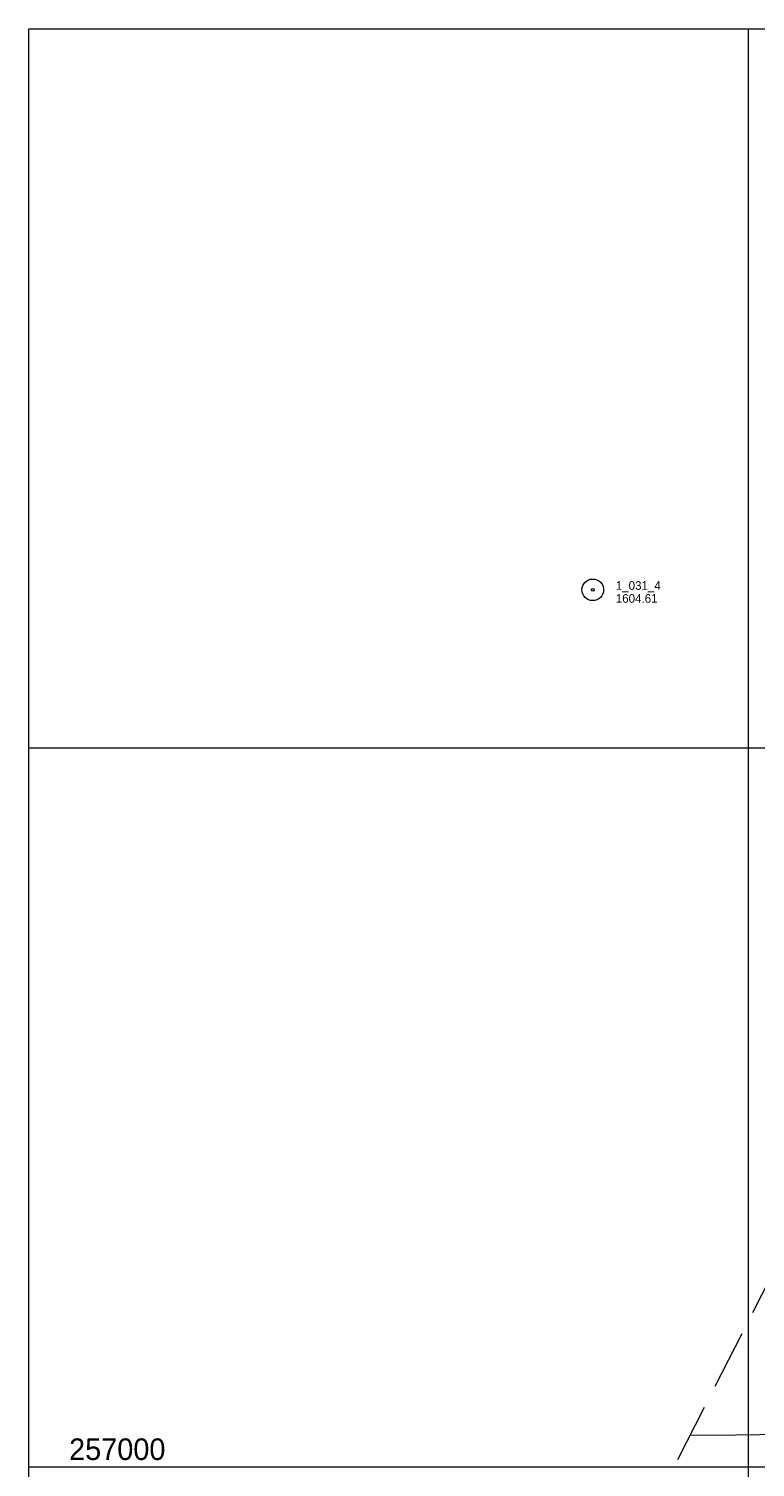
# Model space of a CAD drawing. Header units: feet. Extents: x 188980 to 191399, y 256000 to 258000.
# Tile 6 of 12: x 189000 to 189505, y 257000 to 258000. Entities that reach past the tile are written whole.
import ezdxf

# ---------------------------------------------------------------- set-up
doc = ezdxf.new("R2010")
doc.units = ezdxf.units.FT
doc.header["$MEASUREMENT"] = 0
doc.linetypes.add('DGN Style 3', pattern=[57.341036, 40.957883, -16.383153])
for name, color, linetype, lineweight in [('E_MAP_GridLines', 251, 'Continuous', 0), ('E_MAP_Limits', 21, 'DGN Style 3', 0), ('E_MAP_PassPoints', 40, 'Continuous', 0), ('E_RDWY', 40, 'Continuous', 13)]:
    doc.layers.add(name, color=color, linetype=linetype, lineweight=lineweight)
doc.styles.add('Style-IGR_FONT_0', font='IGR_FONT_0.shx')
doc.styles.add('Style-IGR_FONT_1', font='IGR_FONT_1.shx')

# ---------------------------------------------------------------- blocks, each defined once
blk = doc.blocks.new('PP')
at = {"layer": 'E_MAP_PassPoints', "color": 40, "linetype": 'Continuous', "lineweight": 0}
for radius in [7.5, 0.96]:
    blk.add_circle((0, 0), radius, dxfattribs=at)

msp = doc.modelspace()

# ---------------------------------------------------------------- linework, layer by layer
at = {"layer": 'E_MAP_GridLines', "color": 161, "linetype": 'Continuous', "lineweight": 0}
for p, q in [((189000, 256000), (189000, 258000)), ((189000, 258000), (191000, 258000)), ((189500, 256000), (189500, 258000)), ((189000, 257500), (191000, 257500)), ((189000, 257000), (191000, 257000))]:
    msp.add_line(p, q, dxfattribs=at)
at = {"layer": 'E_MAP_Limits', "color": 73, "linetype": 'DGN Style 3', "lineweight": 0, "flags": 128}
msp.add_lwpolyline([(189729.2, 257552.5), (189301.3, 256711.1)], dxfattribs=at)
at = {"layer": 'E_RDWY', "color": 21, "linetype": 'Continuous', "lineweight": 13, "flags": 128}
for points in [[(189491.1, 257022.1), (189459.3, 257021.8)], [(189541.1, 257022.7), (189491.1, 257022.1)]]:
    msp.add_lwpolyline(points, dxfattribs=at)

# ---------------------------------------------------------------- block references
at = {"layer": 'E_MAP_PassPoints', "color": 40, "linetype": 'Continuous', "lineweight": 0}
msp.add_blockref('PP', (189391.8, 257609.9), dxfattribs=at)

# ---------------------------------------------------------------- texts
at = {"layer": 'E_MAP_GridLines', "color": 161, "linetype": 'Continuous', "lineweight": 0, "style": 'Style-IGR_FONT_1'}
msp.add_text('257000', height=15, dxfattribs=at).set_placement((189028, 257004.8))
at = {"layer": 'E_MAP_PassPoints', "color": 40, "linetype": 'Continuous', "lineweight": 0, "style": 'Style-IGR_FONT_0'}
for s, p in [('1_031_4', (189407.8, 257609.9)), ('1604.61', (189407.8, 257600.9))]:
    msp.add_text(s, height=6, dxfattribs=at).set_placement(p)

doc.saveas('drawing.dxf')
